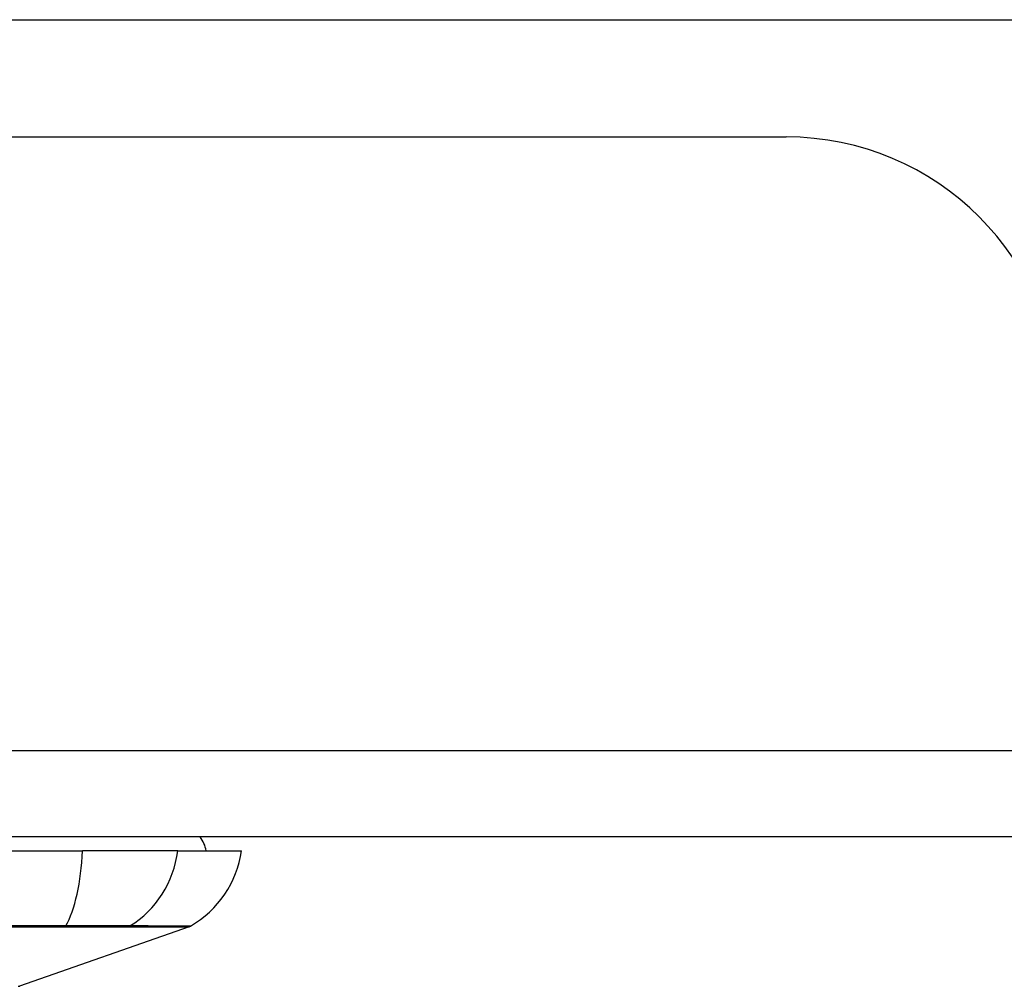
# Model space of a CAD drawing. Header units: inches. Extents: x 15 to 513, y 46 to 241.
# Tile 4 of 256: x 17.21 to 18.34, y 45.66 to 46.76. Entities that reach past the tile are written whole.
import ezdxf

# ---------------------------------------------------------------- set-up
doc = ezdxf.new("R2010")
doc.units = ezdxf.units.IN
doc.header["$MEASUREMENT"] = 0
doc.layers.add('Visible Edges(ANSI)', color=7, linetype='Continuous', lineweight=25)
doc.layers.add('Visible Tangent Edges(ANSI)', color=7, linetype='Continuous', lineweight=25)

msp = doc.modelspace()

# ---------------------------------------------------------------- linework, layer by layer
at = {"layer": 'Visible Edges(ANSI)'}
for p, q in [((17.051, 46.7618), (18.5708, 46.7618)), ((15.5331, 46.6278), (18.0911, 46.6278)), ((69.1381, 45.8278), (15.5331, 45.8278)), ((16.4294, 45.8121), (17.2868, 45.8121)), ((17.3956, 45.8121), (17.2868, 45.8121)), ((17.3956, 45.8121), (17.4684, 45.8121)), ((17.4085, 45.7251), (17.2149, 45.6574))]:
    msp.add_line(p, q, dxfattribs=at)
for centre, radius, start, end in [((18.0911, 46.3158), 0.312, 0, 90), ((17.3896, 45.8042), 0.0394, 11.537, 36.8699), ((17.3514, 45.8284), 0.1181, 299.8169, 352.0587), ((17.4052, 45.7344), 0.00984, 289.29, 299.8169), ((17.2133, 45.6621), 0.00492, 270.1731, 289.29)]:
    msp.add_arc(centre, radius, start, end, dxfattribs=at)
at = {"layer": 'Visible Tangent Edges(ANSI)'}
for p, q in [((15.5331, 45.9268), (69.1381, 45.9268)), ((17.2665, 45.7251), (17.2669, 45.7251)), ((17.3387, 45.7251), (17.3389, 45.7251))]:
    msp.add_line(p, q, dxfattribs=at)
at = {"layer": 'Visible Tangent Edges(ANSI)', "flags": 128}
for points in [[(17.2005, 45.7251), (17.2336, 45.7251), (17.2665, 45.7251)], [(17.2677, 45.7261), (17.2348, 45.7261), (17.2015, 45.7261)], [(17.2669, 45.7251), (17.271, 45.7251), (17.2751, 45.7251), (17.279, 45.7251), (17.2829, 45.7251), (17.2867, 45.7251), (17.2905, 45.7251), (17.2941, 45.7251), (17.2977, 45.7251), (17.3011, 45.7251), (17.3045, 45.7251), (17.3078, 45.7251), (17.3109, 45.7251), (17.3139, 45.7251), (17.3168, 45.7251), (17.3196, 45.7251), (17.3223, 45.7251), (17.3248, 45.7251), (17.3272, 45.7251), (17.3295, 45.7251), (17.3316, 45.7251), (17.3336, 45.7251), (17.3355, 45.7251), (17.3371, 45.7251), (17.3387, 45.7251)], [(17.3409, 45.7261), (17.3394, 45.7261), (17.3377, 45.7261), (17.3359, 45.7261), (17.3339, 45.7261), (17.3317, 45.7262), (17.3294, 45.7262), (17.327, 45.7262), (17.3244, 45.7262), (17.3217, 45.7262), (17.3188, 45.7262), (17.3159, 45.7262), (17.3128, 45.7262), (17.3096, 45.7262), (17.3062, 45.7262), (17.3028, 45.7262), (17.2992, 45.7262), (17.2956, 45.7262), (17.2918, 45.7262), (17.288, 45.7262), (17.2841, 45.7261), (17.2801, 45.7261), (17.276, 45.7261), (17.2719, 45.7261), (17.2677, 45.7261)], [(17.3389, 45.7251), (17.3445, 45.7251), (17.3499, 45.7251), (17.355, 45.7251), (17.3599, 45.7251), (17.3646, 45.7251), (17.3691, 45.7251), (17.3733, 45.7251), (17.3773, 45.7251), (17.3811, 45.7251), (17.3846, 45.7251), (17.3879, 45.7251), (17.3909, 45.7251), (17.3937, 45.7251), (17.3963, 45.7251), (17.3986, 45.7251), (17.4006, 45.7251), (17.4025, 45.7251), (17.4041, 45.7251), (17.4054, 45.7251), (17.4065, 45.7251), (17.4074, 45.7251), (17.408, 45.7251), (17.4083, 45.7251), (17.4085, 45.7251)], [(17.4101, 45.7259), (17.41, 45.7259), (17.4096, 45.7259), (17.409, 45.7259), (17.4082, 45.7259), (17.4071, 45.7259), (17.4058, 45.7259), (17.4042, 45.7259), (17.4024, 45.7259), (17.4003, 45.7259), (17.398, 45.7259), (17.3955, 45.726), (17.3927, 45.726), (17.3897, 45.726), (17.3864, 45.726), (17.3829, 45.726), (17.3792, 45.726), (17.3753, 45.726), (17.3711, 45.726), (17.3666, 45.726), (17.3619, 45.7261), (17.357, 45.7261), (17.3519, 45.7261), (17.3465, 45.7261), (17.3409, 45.7261)]]:
    msp.add_lwpolyline(points, dxfattribs=at)
at = {"layer": 'Visible Tangent Edges(ANSI)'}
for centre, major_axis, ratio, start_param, end_param in [((17.2482, 45.8284), (0, -0.1181), 0.32996, 0.523835, 1.432195), ((17.2852, 45.8284), (0, -0.1181), 0.943995, 0.523835, 1.432195), ((17.2661, 45.7346), (0.00003, -0.00984), 0.32572, 0.259229, 0.522936), ((17.3363, 45.7346), (-0.00008, -0.00984), 0.945463, 0.267645, 0.531352)]:
    msp.add_ellipse(centre, major_axis=major_axis, ratio=ratio, start_param=start_param, end_param=end_param, dxfattribs=at)

doc.saveas('drawing.dxf')
